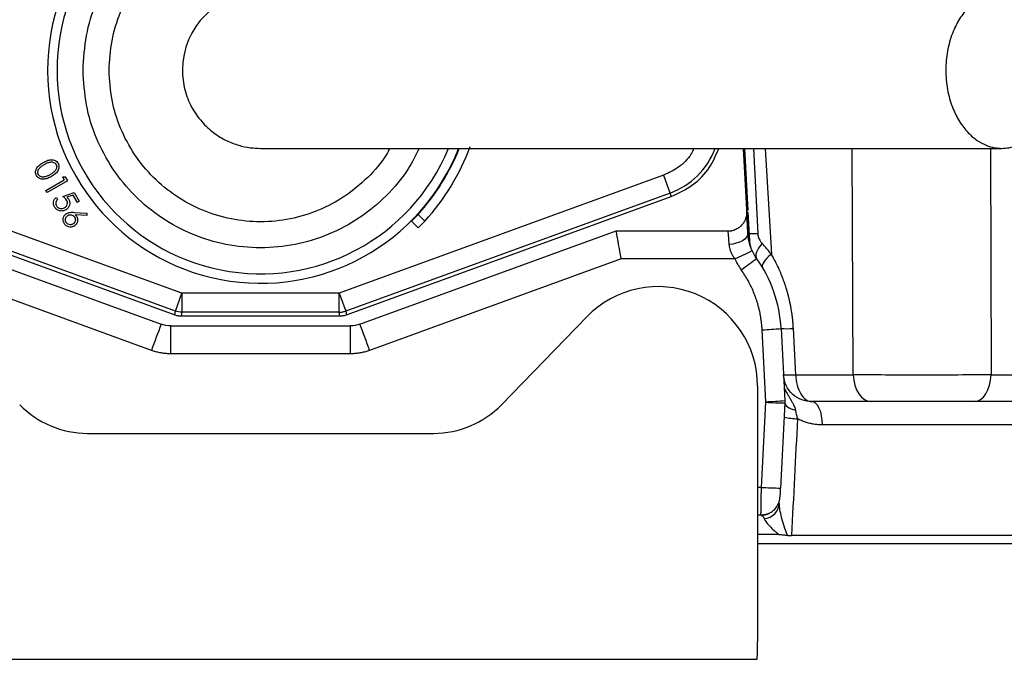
# Model space of a CAD drawing. Header units: inches. Extents: x -24.3 to 24.3, y -20.4 to 25.6.
# Tile 7 of 10: x -1 to 3.1, y 15 to 17.6. Entities that reach past the tile are written whole.
import ezdxf

# ---------------------------------------------------------------- set-up
doc = ezdxf.new("R2010")
doc.units = ezdxf.units.IN
doc.header["$MEASUREMENT"] = 0

msp = doc.modelspace()

# ---------------------------------------------------------------- linework, layer by layer
at = {"color": 7, "linetype": 'Continuous', "lineweight": 25}
for p, q in [((2.0081, 17.0768), (2.0218, 16.8154)), ((2.0282, 16.8178), (2.0146, 17.0768)), ((-0.3275, 16.4743), (-1.676, 16.9652)), ((-0.824, 16.959), (-0.8163, 16.9456)), ((-0.824, 16.959), (-0.8127, 16.9587)), ((-0.8127, 16.9587), (-0.803, 16.942)), ((1.676, 16.9652), (0.3275, 16.4743)), ((1.676, 16.9652), (1.7082, 16.8766)), ((-0.8931, 16.9012), (-0.8163, 16.9456)), ((-0.803, 16.942), (-0.8882, 16.8928)), ((-1.7082, 16.8766), (-0.3571, 16.3849)), ((-0.3544, 16.4004), (-1.7029, 16.8912)), ((-0.8882, 16.8928), (-0.8931, 16.9012)), ((-0.8493, 16.873), (-0.8443, 16.8643)), ((-0.822, 16.8771), (-0.7751, 16.8937)), ((-0.7794, 16.8824), (-0.8051, 16.8733)), ((-0.7619, 16.8521), (-0.7794, 16.8824)), ((-0.7751, 16.8937), (-0.7538, 16.8568)), ((1.7029, 16.8912), (0.3544, 16.4004)), ((0.3571, 16.3849), (1.7082, 16.8766)), ((-0.7538, 16.8568), (-0.7619, 16.8521)), ((-0.7759, 16.8108), (-0.7224, 16.8073)), ((-0.7229, 16.7976), (-0.7711, 16.8005)), ((-0.7224, 16.8073), (-0.7229, 16.7976)), ((0.6829, 16.7744), (0.655, 16.8023)), ((2.0231, 16.7894), (2.0227, 16.7954)), ((2.0348, 16.6918), (2.0285, 16.8119)), ((0.6556, 16.746), (0.6278, 16.7738)), ((-1.479, 16.7336), (-0.4133, 16.3457)), ((0.4133, 16.3457), (1.479, 16.7336)), ((1.479, 16.7336), (1.96, 16.7336)), ((-0.4537, 16.2368), (-1.4998, 16.6175)), ((1.4998, 16.6175), (0.4537, 16.2368)), ((1.9726, 16.6175), (1.4998, 16.6175)), ((-0.3544, 16.4004), (-0.3275, 16.4743)), ((0.3275, 16.4743), (-0.3275, 16.4743)), ((-0.3275, 16.4743), (-0.3275, 16.3956)), ((0.3275, 16.4743), (0.3544, 16.4004)), ((0.3275, 16.3956), (0.3275, 16.4743)), ((-0.3571, 16.3849), (-0.3544, 16.4004)), ((-0.3275, 16.3956), (-0.3302, 16.3801)), ((-0.3302, 16.3801), (0.3302, 16.3801)), ((0.3275, 16.3956), (-0.3275, 16.3956)), ((0.3302, 16.3801), (0.3275, 16.3956)), ((0.3544, 16.4004), (0.3571, 16.3849)), ((1.0018, 16.0109), (1.3571, 16.3765)), ((-0.3729, 16.3386), (0.3729, 16.3386)), ((-0.3729, 16.2225), (-0.3729, 16.3386)), ((0.3729, 16.3386), (0.3729, 16.2225)), ((2.1017, 16.0233), (2.086, 16.3226)), ((2.1646, 16.3281), (2.1803, 16.0288)), ((2.2259, 16.1356), (2.2159, 16.3281)), ((0.3729, 16.2225), (-0.3729, 16.2225)), ((2.2259, 16.1356), (2.465, 16.1356)), ((3.0379, 16.1356), (3.8737, 16.1356)), ((2.0669, 16.0884), (2.0669, 15.0254)), ((2.0831, 15.6672), (2.1017, 16.0212)), ((2.1803, 16.0185), (2.1617, 15.6645)), ((-0.7194, 15.8916), (0.7194, 15.8916)), ((3.8186, 15.9269), (2.3371, 15.9269)), ((2.0811, 15.5512), (2.0669, 15.5512)), ((2.0811, 15.5512), (2.0811, 15.5555)), ((2.156, 15.4707), (2.0669, 15.4707)), ((5.1766, 15.4668), (2.208, 15.4668)), ((-2.0656, 14.9523), (2.0656, 14.9523))]:
    msp.add_line(p, q, dxfattribs=at)
at = {"color": 8, "linetype": 'Continuous', "lineweight": 25}
for p, q in [((2.0276, 16.7233), (2.0091, 17.0768)), ((2.0502, 17.0768), (2.0676, 16.7227)), ((2.0986, 17.0768), (2.1244, 16.6366)), ((2.465, 16.1356), (2.4599, 17.0768)), ((3.036, 17.0768), (3.0379, 16.1356)), ((2.0831, 15.6672), (2.0669, 15.6672))]:
    msp.add_line(p, q, dxfattribs=at)
at = {"color": 7, "linetype": 'Continuous', "lineweight": 25, "flags": 128}
for points in [[(0.655, 16.8023), (0.6415, 16.7879), (0.6278, 16.7738)], [(0.6829, 16.7744), (0.6694, 16.76), (0.6556, 16.746)], [(2.0266, 16.7233), (2.0254, 16.715), (2.0212, 16.7069), (2.0141, 16.6992), (2.0043, 16.6924), (1.9923, 16.6866), (1.9786, 16.6821), (1.9636, 16.6791), (1.9479, 16.6777)], [(2.0861, 16.6813), (2.0782, 16.6717), (2.0715, 16.6623), (2.0663, 16.6534), (2.0625, 16.645), (2.0603, 16.6372), (2.0596, 16.6303), (2.0605, 16.6243), (2.0629, 16.6193)], [(2.1244, 16.6366), (2.1144, 16.628), (2.1057, 16.6196), (2.0985, 16.6116), (2.0928, 16.6041), (2.0887, 16.5973), (2.0864, 16.5914), (2.0859, 16.5863), (2.0872, 16.5822)], [(2.465, 16.1356), (2.467, 16.1134), (2.4717, 16.0923), (2.4787, 16.0729), (2.4879, 16.0561), (2.499, 16.0423), (2.5114, 16.032), (2.5249, 16.0257), (2.5389, 16.0236)], [(2.9686, 16.0236), (2.9817, 16.0257), (2.9943, 16.032), (3.006, 16.0423), (3.0164, 16.0561), (3.025, 16.0729), (3.0316, 16.0923), (3.036, 16.1134), (3.0379, 16.1356)], [(2.1803, 16.0185), (2.1809, 16.0142), (2.183, 16.0099), (2.1866, 16.0057), (2.1918, 16.0016), (2.1983, 15.9977), (2.2061, 15.9941), (2.2151, 15.9907), (2.2251, 15.9877)], [(2.3371, 15.9269), (2.3361, 15.9459), (2.3335, 15.964), (2.3294, 15.9808), (2.3238, 15.9954), (2.3171, 16.0074), (2.3095, 16.0163), (2.3012, 16.0218), (2.2926, 16.0236)]]:
    msp.add_lwpolyline(points, dxfattribs=at)
at = {"color": 7, "linetype": 'Continuous', "lineweight": 25}
for centre, radius, start, end in [((0, 17.4016), 0.8858, 21.942, 338.3141), ((0, 17.4016), 0.8465, 22.7256, 337.3513), ((0, 17.4016), 0.3248, 90, 180), ((0, 17.4016), 0.8878, 317.5417, 338.5029), ((0, 17.4016), 0.9272, 317.4337, 340), ((1.4691, 17.7656), 1.2536, 293.6785, 297.3046), ((1.1992, 17.7277), 1.4052, 304.6835, 307.9273), ((1.6535, 16.0884), 0.4134, 0, 135.8202), ((4.1022, 14.6091), 4.8379, 158.9643, 160.3403), ((-4.1022, 14.6091), 4.8379, 19.6597, 21.0357), ((2.0464, 17.4539), 1.1321, 272.0024, 275.9927), ((2.1903, 16.6586), 0.3315, 265.5593, 274.4407), ((2.0621, 17.1546), 1.1321, 272.0024, 275.9927), ((2.1804, 17.1478), 1.1293, 266.003, 269.9958), ((-0.7194, 16.2853), 0.3937, 224.1798, 270), ((0.7194, 16.2853), 0.3937, 270, 315.8202), ((2.2362, 16.2087), 0.2562, 256.6814, 269.2757), ((2.1618, 16.7938), 1.1293, 266.003, 269.9958), ((2.0811, 15.6299), 0.0787, 335.2125, 357), ((2.0866, 15.6079), 0.0721, 276.7669, 354.4534), ((2.0811, 15.6299), 0.0787, 270, 296.3546), ((0, 15.0254), 2.0669, 357.9714, 360)]:
    msp.add_arc(centre, radius, start, end, dxfattribs=at)
at = {"color": 8, "linetype": 'Continuous', "lineweight": 25}
for centre, radius, start, end in [((1.5945, 17.189), 0.317, 290, 339.1525), ((2.0458, 17.3516), 0.6292, 268.8562, 271.9861)]:
    msp.add_arc(centre, radius, start, end, dxfattribs=at)
at = {"color": 7, "linetype": 'Continuous', "lineweight": 25}
for points, knots in [([(-0.7382, 17.4016), (-0.7354, 17.4499), (-0.7299, 17.5465), (-0.6861, 17.6859), (-0.6178, 17.8143), (-0.5253, 17.9269), (-0.4128, 18.0193), (-0.2843, 18.088), (-0.1449, 18.1302), (0, 18.1445), (0.145, 18.1303), (0.2843, 18.0879), (0.4129, 18.0194), (0.5247, 17.9266), (0.6095, 17.8278), (0.6451, 17.7554), (0.6594, 17.7264)], [0, 0, 0, 0, 0.073161, 0.146322, 0.219483, 0.292644, 0.365805, 0.438966, 0.512127, 0.585288, 0.65845, 0.731611, 0.804772, 0.877933, 0.951094, 1, 1, 1, 1]), ([(-0.6299, 17.4016), (-0.6276, 17.4428), (-0.6229, 17.5253), (-0.5854, 17.6442), (-0.5272, 17.7538), (-0.4483, 17.8499), (-0.3522, 17.9287), (-0.2426, 17.9873), (-0.1237, 18.0234), (0, 18.0356), (0.1237, 18.0234), (0.2425, 17.9873), (0.3525, 17.9289), (0.4472, 17.8493), (0.5097, 17.78), (0.5329, 17.7348), (0.5372, 17.7264)], [0, 0, 0, 0, 0.07558, 0.15116, 0.226739, 0.302319, 0.377899, 0.453479, 0.529059, 0.604638, 0.680218, 0.755798, 0.831378, 0.906958, 0.982537, 1, 1, 1, 1]), ([(3.3162, 17.4016), (3.3162, 17.3745), (3.3138, 17.3475), (3.3043, 17.2958), (3.2974, 17.2712), (3.2802, 17.2262), (3.2699, 17.2059), (3.2475, 17.1701), (3.2354, 17.1547), (3.2105, 17.1287), (3.1978, 17.1181), (3.1726, 17.1011), (3.1602, 17.0946), (3.1244, 17.0801), (3.1024, 17.0768), (3.0636, 17.0768), (3.0416, 17.0801), (3.0058, 17.0946), (2.9934, 17.1011), (2.9682, 17.1181), (2.9555, 17.1287), (2.9306, 17.1547), (2.9185, 17.1701), (2.8961, 17.2059), (2.8858, 17.2262), (2.8686, 17.2712), (2.8617, 17.2958), (2.8522, 17.3475), (2.8498, 17.3745), (2.8498, 17.4286), (2.8522, 17.4557), (2.8617, 17.5074), (2.8686, 17.5319), (2.8858, 17.5769), (2.8961, 17.5973), (2.9185, 17.633), (2.9306, 17.6484), (2.9555, 17.6744), (2.9682, 17.685), (2.9934, 17.7021), (3.0058, 17.7085), (3.0416, 17.7231), (3.0636, 17.7264), (3.1024, 17.7264), (3.1244, 17.7231), (3.1602, 17.7085), (3.1726, 17.7021), (3.1978, 17.685), (3.2105, 17.6744), (3.2354, 17.6484), (3.2475, 17.633), (3.2699, 17.5973), (3.2802, 17.5769), (3.2974, 17.5319), (3.3043, 17.5074), (3.3138, 17.4557), (3.3162, 17.4286), (3.3162, 17.4016)], [0, 0, 0, 0, 0.03125, 0.03125, 0.0625, 0.0625, 0.09375, 0.09375, 0.125, 0.125, 0.15625, 0.15625, 0.1875, 0.1875, 0.25, 0.25, 0.3125, 0.3125, 0.34375, 0.34375, 0.375, 0.375, 0.40625, 0.40625, 0.4375, 0.4375, 0.46875, 0.46875, 0.5, 0.5, 0.53125, 0.53125, 0.5625, 0.5625, 0.59375, 0.59375, 0.625, 0.625, 0.65625, 0.65625, 0.6875, 0.6875, 0.75, 0.75, 0.8125, 0.8125, 0.84375, 0.84375, 0.875, 0.875, 0.90625, 0.90625, 0.9375, 0.9375, 0.96875, 0.96875, 1, 1, 1, 1]), ([(0.6594, 17.0768), (0.6451, 17.0478), (0.6095, 16.9754), (0.5247, 16.8765), (0.4129, 16.7838), (0.2843, 16.7152), (0.145, 16.6729), (0, 16.6586), (-0.1449, 16.6729), (-0.2843, 16.7152), (-0.4128, 16.7838), (-0.5253, 16.8762), (-0.6178, 16.9888), (-0.6861, 17.1173), (-0.7299, 17.2566), (-0.7354, 17.3533), (-0.7382, 17.4016)], [0, 0, 0, 0, 0.0489062, 0.1220673, 0.1952283, 0.2683894, 0.3415505, 0.4147115, 0.4878726, 0.5610336, 0.6341947, 0.7073558, 0.7805168, 0.8536779, 0.9268389, 1, 1, 1, 1]), ([(0.5372, 17.0768), (0.5329, 17.0683), (0.5097, 17.0232), (0.4472, 16.9539), (0.3525, 16.8743), (0.2425, 16.8159), (0.1237, 16.7798), (0, 16.7676), (-0.1237, 16.7798), (-0.2426, 16.8159), (-0.3522, 16.8744), (-0.4483, 16.9533), (-0.5272, 17.0494), (-0.5854, 17.159), (-0.6229, 17.2779), (-0.6276, 17.3603), (-0.6299, 17.4016)], [0, 0, 0, 0, 0.017463, 0.093042, 0.168622, 0.244202, 0.319782, 0.395362, 0.470941, 0.546521, 0.622101, 0.697681, 0.773261, 0.84884, 0.92442, 1, 1, 1, 1]), ([(-0.3248, 17.4016), (-0.3248, 17.3745), (-0.3214, 17.3475), (-0.3082, 17.2958), (-0.2986, 17.2712), (-0.2746, 17.2262), (-0.2603, 17.2059), (-0.2291, 17.1701), (-0.2122, 17.1547), (-0.1776, 17.1287), (-0.1598, 17.1181), (-0.1248, 17.1011), (-0.1076, 17.0946), (-0.0577, 17.0801), (-0.0271, 17.0768), (0, 17.0768)], [0, 0, 0, 0, 0.125, 0.125, 0.25, 0.25, 0.375, 0.375, 0.5, 0.5, 0.625, 0.625, 0.75, 0.75, 1, 1, 1, 1]), ([(0, 17.0768), (0.0116, 17.0768), (0.034, 17.0768), (0.0735, 17.0768), (0.1218, 17.0768), (0.1801, 17.0768), (0.2482, 17.0768), (0.3245, 17.0768), (0.4056, 17.0768), (0.4878, 17.0768), (0.5703, 17.0768), (0.6644, 17.0768), (0.7838, 17.0768), (0.9397, 17.0768), (1.1321, 17.0768), (1.3637, 17.0768), (1.6345, 17.0768), (1.9442, 17.0768), (2.2909, 17.0768), (2.6747, 17.0768), (2.9436, 17.0768), (3.083, 17.0768)], [0, 0, 0, 0, 0.06689, 0.128864, 0.185977, 0.238263, 0.285581, 0.327872, 0.365167, 0.39753, 0.424986, 0.452505, 0.489261, 0.532272, 0.58145, 0.636769, 0.698293, 0.764778, 0.83721, 0.915607, 1, 1, 1, 1]), ([(1.7082, 16.8766), (1.7388, 16.8911), (1.8001, 16.92), (1.8695, 16.9916), (1.8941, 17.0498), (1.9055, 17.0768)], [0, 0, 0, 0, 0.349096, 0.698192, 1, 1, 1, 1]), ([(-0.9319, 16.9634), (-0.9333, 16.9659), (-0.9344, 16.9686), (-0.9357, 16.9742), (-0.936, 16.9771), (-0.9354, 16.9857), (-0.9331, 16.9912), (-0.9267, 17.0007), (-0.9226, 17.0048), (-0.9135, 17.0119), (-0.9086, 17.015), (-0.9037, 17.0179)], [0, 0, 0, 0, 0.125, 0.125, 0.25, 0.25, 0.5, 0.5, 0.75, 0.75, 1, 1, 1, 1]), ([(-0.924, 16.9676), (-0.9245, 16.9686), (-0.9255, 16.9706), (-0.9266, 16.9751), (-0.9266, 16.9808), (-0.9246, 16.9874), (-0.921, 16.993), (-0.9163, 16.9981), (-0.911, 17.0022), (-0.9052, 17.0061), (-0.9013, 17.0085), (-0.8992, 17.0097)], [0, 0, 0, 0, 0.062567, 0.125155, 0.249926, 0.3695, 0.499547, 0.61502, 0.749704, 0.865238, 1, 1, 1, 1]), ([(-0.9037, 17.0179), (-0.8987, 17.0207), (-0.8936, 17.0234), (-0.8829, 17.0277), (-0.8773, 17.0294), (-0.8687, 17.0299), (-0.8658, 17.0298), (-0.8602, 17.0288), (-0.8574, 17.028), (-0.8522, 17.0255), (-0.8498, 17.0238), (-0.8456, 17.0199), (-0.8439, 17.0176), (-0.8424, 17.0151)], [0, 0, 0, 0, 0.25, 0.25, 0.5, 0.5, 0.625, 0.625, 0.75, 0.75, 0.875, 0.875, 1, 1, 1, 1]), ([(-0.8992, 17.0097), (-0.8971, 17.0109), (-0.8931, 17.0131), (-0.8868, 17.0162), (-0.8806, 17.0187), (-0.8738, 17.0203), (-0.8671, 17.0205), (-0.8604, 17.019), (-0.8555, 17.0162), (-0.8522, 17.013), (-0.8509, 17.0111), (-0.8503, 17.0101)], [0, 0, 0, 0, 0.13497, 0.250319, 0.385844, 0.500425, 0.631763, 0.750028, 0.874832, 0.937425, 1, 1, 1, 1]), ([(-0.8503, 17.0101), (-0.8498, 17.0091), (-0.8488, 17.0071), (-0.8477, 17.0026), (-0.8477, 16.997), (-0.8498, 16.9904), (-0.8535, 16.9847), (-0.8582, 16.9796), (-0.8632, 16.9752), (-0.8689, 16.9712), (-0.8728, 16.9689), (-0.8749, 16.9676)], [0, 0, 0, 0, 0.062557, 0.125132, 0.249915, 0.366799, 0.499649, 0.619717, 0.749763, 0.865928, 1, 1, 1, 1]), ([(-0.8424, 17.0151), (-0.841, 17.0126), (-0.8398, 17.0099), (-0.8385, 17.0043), (-0.8382, 17.0013), (-0.8388, 16.9927), (-0.8409, 16.9871), (-0.8471, 16.9773), (-0.8512, 16.9731), (-0.8602, 16.9658), (-0.8651, 16.9627), (-0.8701, 16.9597)], [0, 0, 0, 0, 0.125, 0.125, 0.25, 0.25, 0.5, 0.5, 0.75, 0.75, 1, 1, 1, 1]), ([(-0.8701, 16.9597), (-0.8751, 16.9569), (-0.8803, 16.9542), (-0.8911, 16.9501), (-0.8968, 16.9486), (-0.9084, 16.9481), (-0.9142, 16.9491), (-0.922, 16.953), (-0.9244, 16.9546), (-0.9286, 16.9586), (-0.9304, 16.9609), (-0.9319, 16.9634)], [0, 0, 0, 0, 0.25, 0.25, 0.5, 0.5, 0.75, 0.75, 0.875, 0.875, 1, 1, 1, 1]), ([(-0.8986, 16.9582), (-0.9, 16.9579), (-0.9027, 16.9574), (-0.9069, 16.9574), (-0.911, 16.958), (-0.9156, 16.9596), (-0.9194, 16.962), (-0.9223, 16.965), (-0.9234, 16.9667), (-0.924, 16.9676)], [0, 0, 0, 0, 0.142959, 0.285879, 0.429053, 0.571465, 0.78548, 0.892727, 1, 1, 1, 1]), ([(-0.8749, 16.9676), (-0.8768, 16.9665), (-0.8806, 16.9645), (-0.8864, 16.9618), (-0.8923, 16.9596), (-0.8965, 16.9586), (-0.8986, 16.9582)], [0, 0, 0, 0, 0.262201, 0.500059, 0.749053, 1, 1, 1, 1]), ([(-0.8571, 16.8338), (-0.8579, 16.8354), (-0.8588, 16.8371), (-0.8601, 16.8405), (-0.8606, 16.8422), (-0.8616, 16.8476), (-0.8616, 16.8513), (-0.8601, 16.8585), (-0.8587, 16.8619), (-0.8548, 16.8681), (-0.8521, 16.8707), (-0.8493, 16.873)], [0, 0, 0, 0, 0.125, 0.125, 0.25, 0.25, 0.5, 0.5, 0.75, 0.75, 1, 1, 1, 1]), ([(-0.8068, 16.8615), (-0.8087, 16.8646), (-0.811, 16.8675), (-0.8162, 16.8726), (-0.8191, 16.8749), (-0.822, 16.8771)], [0, 0, 0, 0, 0.5, 0.5, 1, 1, 1, 1]), ([(-0.8051, 16.8733), (-0.8037, 16.8719), (-0.8024, 16.8705), (-0.7998, 16.8675), (-0.7988, 16.8658), (-0.7977, 16.8642)], [0, 0, 0, 0, 0.5, 0.5, 1, 1, 1, 1]), ([(-0.81, 16.8214), (-0.814, 16.8192), (-0.8183, 16.8175), (-0.8272, 16.8161), (-0.8319, 16.8162), (-0.8407, 16.8184), (-0.8448, 16.8206), (-0.8501, 16.8248), (-0.8517, 16.8265), (-0.8546, 16.83), (-0.8559, 16.8319), (-0.8571, 16.8338)], [0, 0, 0, 0, 0.25, 0.25, 0.5, 0.5, 0.75, 0.75, 0.875, 0.875, 1, 1, 1, 1]), ([(-0.8443, 16.8643), (-0.846, 16.8626), (-0.8477, 16.8608), (-0.8503, 16.8567), (-0.8512, 16.8544), (-0.8519, 16.8496), (-0.8518, 16.8471), (-0.8509, 16.8423), (-0.85, 16.8401), (-0.8488, 16.8379)], [0, 0, 0, 0, 0.25, 0.25, 0.5, 0.5, 0.75, 0.75, 1, 1, 1, 1]), ([(-0.8488, 16.8379), (-0.848, 16.8365), (-0.8471, 16.8352), (-0.8449, 16.8328), (-0.8437, 16.8317), (-0.8397, 16.8289), (-0.8366, 16.8277), (-0.8302, 16.8263), (-0.8269, 16.8263), (-0.8206, 16.8275), (-0.8175, 16.8288), (-0.8147, 16.8304)], [0, 0, 0, 0, 0.125, 0.125, 0.25, 0.25, 0.5, 0.5, 0.75, 0.75, 1, 1, 1, 1]), ([(-0.8147, 16.8304), (-0.8134, 16.8311), (-0.8121, 16.832), (-0.8098, 16.8339), (-0.8087, 16.8349), (-0.8059, 16.8384), (-0.8045, 16.8412), (-0.803, 16.8471), (-0.803, 16.8502), (-0.8041, 16.8561), (-0.8054, 16.8589), (-0.8068, 16.8615)], [0, 0, 0, 0, 0.125, 0.125, 0.25, 0.25, 0.5, 0.5, 0.75, 0.75, 1, 1, 1, 1]), ([(-0.7977, 16.8642), (-0.7967, 16.8623), (-0.7958, 16.8605), (-0.7944, 16.8566), (-0.7938, 16.8545), (-0.793, 16.8484), (-0.7934, 16.8441), (-0.7957, 16.8362), (-0.7977, 16.8324), (-0.8017, 16.8277), (-0.8032, 16.8262), (-0.8065, 16.8236), (-0.8082, 16.8225), (-0.81, 16.8214)], [0, 0, 0, 0, 0.125, 0.125, 0.25, 0.25, 0.5, 0.5, 0.75, 0.75, 0.875, 0.875, 1, 1, 1, 1]), ([(-0.8175, 16.7653), (-0.8184, 16.767), (-0.8193, 16.7688), (-0.8206, 16.7725), (-0.821, 16.7744), (-0.8219, 16.7802), (-0.8216, 16.7843), (-0.8195, 16.7918), (-0.8176, 16.7954), (-0.814, 16.8), (-0.8126, 16.8015), (-0.8096, 16.8041), (-0.808, 16.8051), (-0.8063, 16.8062)], [0, 0, 0, 0, 0.125, 0.125, 0.25, 0.25, 0.5, 0.5, 0.75, 0.75, 0.875, 0.875, 1, 1, 1, 1]), ([(-0.809, 16.7697), (-0.8096, 16.7709), (-0.8108, 16.7733), (-0.8118, 16.7773), (-0.8119, 16.7814), (-0.8112, 16.7854), (-0.8098, 16.7893), (-0.8077, 16.7927), (-0.8049, 16.7957), (-0.8026, 16.7972), (-0.8014, 16.7979)], [0, 0, 0, 0, 0.1250374, 0.2500536, 0.369939, 0.5001223, 0.6259521, 0.750127, 0.8685314, 1, 1, 1, 1]), ([(-0.8063, 16.8062), (-0.804, 16.8074), (-0.8016, 16.8085), (-0.7967, 16.81), (-0.7941, 16.8105), (-0.7863, 16.8113), (-0.7811, 16.8111), (-0.7759, 16.8108)], [0, 0, 0, 0, 0.25, 0.25, 0.5, 0.5, 1, 1, 1, 1]), ([(-0.8014, 16.7979), (-0.8007, 16.7983), (-0.7993, 16.7991), (-0.7968, 16.8001), (-0.7923, 16.8011), (-0.7856, 16.8005), (-0.7796, 16.7977), (-0.7762, 16.7947), (-0.7745, 16.7925), (-0.7736, 16.7912), (-0.7731, 16.7904)], [0, 0, 0, 0, 0.075568, 0.143279, 0.250675, 0.49999, 0.74929, 0.849553, 0.918189, 1, 1, 1, 1]), ([(-0.7731, 16.7904), (-0.7725, 16.7892), (-0.7713, 16.7868), (-0.77, 16.7815), (-0.7706, 16.7746), (-0.7735, 16.7686), (-0.7765, 16.7652), (-0.7786, 16.7635), (-0.78, 16.7626), (-0.7807, 16.7621)], [0, 0, 0, 0, 0.125312, 0.250601, 0.499989, 0.749308, 0.849547, 0.918755, 1, 1, 1, 1]), ([(-0.7645, 16.7927), (-0.7636, 16.791), (-0.7627, 16.7894), (-0.7615, 16.7858), (-0.7611, 16.7839), (-0.7604, 16.7783), (-0.7609, 16.7745), (-0.7631, 16.7673), (-0.7648, 16.7639), (-0.7684, 16.7595), (-0.7697, 16.7582), (-0.7726, 16.7558), (-0.7742, 16.7548), (-0.7758, 16.7538)], [0, 0, 0, 0, 0.125, 0.125, 0.25, 0.25, 0.5, 0.5, 0.75, 0.75, 0.875, 0.875, 1, 1, 1, 1]), ([(-0.7711, 16.8005), (-0.7698, 16.7993), (-0.7686, 16.7982), (-0.7663, 16.7956), (-0.7654, 16.7942), (-0.7645, 16.7927)], [0, 0, 0, 0, 0.5, 0.5, 1, 1, 1, 1]), ([(2.0218, 16.8154), (2.0218, 16.8136), (2.0219, 16.81), (2.0217, 16.8046), (2.021, 16.799), (2.0199, 16.7934), (2.0179, 16.7858), (2.0138, 16.7753), (2.0061, 16.7626), (1.9961, 16.7519), (1.986, 16.7443), (1.9772, 16.7394), (1.9686, 16.7358), (1.9628, 16.7343), (1.96, 16.7336)], [0, 0, 0, 0, 0.0475844, 0.0965047, 0.1466947, 0.1980724, 0.2505398, 0.3588177, 0.5003156, 0.6487815, 0.7500789, 0.8394997, 0.9228603, 1, 1, 1, 1]), ([(2.0221, 16.797), (2.0221, 16.7971), (2.0218, 16.7978), (2.0212, 16.7957), (2.0195, 16.7911), (2.0188, 16.7891)], [0, 0, 0, 0, 0.0671719, 0.5952761, 1, 1, 1, 1]), ([(2.0266, 16.7233), (2.0265, 16.7256), (2.0262, 16.7306), (2.0258, 16.7384), (2.0253, 16.7469), (2.0249, 16.7559), (2.0242, 16.7693), (2.0234, 16.7836), (2.0227, 16.7972), (2.0222, 16.8074), (2.0218, 16.8141), (2.0217, 16.8166), (2.0217, 16.8165), (2.0217, 16.8157), (2.0218, 16.8154)], [0, 0, 0, 0, 0.037548, 0.080884, 0.129959, 0.184741, 0.245217, 0.391473, 0.500172, 0.619093, 0.755063, 0.872528, 0.954327, 1, 1, 1, 1]), ([(-0.7758, 16.7538), (-0.7776, 16.7528), (-0.7794, 16.7519), (-0.7832, 16.7506), (-0.7851, 16.7501), (-0.7911, 16.7493), (-0.7952, 16.7495), (-0.8029, 16.7518), (-0.8065, 16.7537), (-0.8112, 16.7574), (-0.8127, 16.7588), (-0.8153, 16.7619), (-0.8164, 16.7635), (-0.8175, 16.7653)], [0, 0, 0, 0, 0.125, 0.125, 0.25, 0.25, 0.5, 0.5, 0.75, 0.75, 0.875, 0.875, 1, 1, 1, 1]), ([(-0.7807, 16.7621), (-0.782, 16.7615), (-0.7844, 16.7603), (-0.7897, 16.759), (-0.796, 16.7596), (-0.8021, 16.7621), (-0.8056, 16.7651), (-0.8076, 16.7676), (-0.8085, 16.769), (-0.809, 16.7697)], [0, 0, 0, 0, 0.125245, 0.250469, 0.499694, 0.699512, 0.849638, 0.918253, 1, 1, 1, 1]), ([(1.4998, 16.6175), (1.4994, 16.6199), (1.4986, 16.6245), (1.4974, 16.6311), (1.4963, 16.6372), (1.4953, 16.6428), (1.4944, 16.6479), (1.4936, 16.6525), (1.4929, 16.6567), (1.491, 16.667), (1.4884, 16.6822), (1.4855, 16.698), (1.4836, 16.7089), (1.4822, 16.7166), (1.481, 16.7229), (1.4802, 16.7277), (1.4795, 16.7311), (1.4791, 16.7332), (1.479, 16.7335), (1.479, 16.7336)], [0, 0, 0, 0, 0.039014, 0.075525, 0.109532, 0.141035, 0.170035, 0.196531, 0.220524, 0.242013, 0.379094, 0.502325, 0.577139, 0.65068, 0.722968, 0.794021, 0.863862, 0.932514, 1, 1, 1, 1]), ([(2.0442, 16.6517), (2.0434, 16.6534), (2.0418, 16.657), (2.0397, 16.6623), (2.0377, 16.6677), (2.0359, 16.6731), (2.0342, 16.6785), (2.0327, 16.6839), (2.0311, 16.6905), (2.0295, 16.6983), (2.0282, 16.7062), (2.0272, 16.7147), (2.0268, 16.7199), (2.0266, 16.7233)], [0, 0, 0, 0, 0.0711, 0.142098, 0.21313, 0.284335, 0.355845, 0.427798, 0.500326, 0.62496, 0.750124, 0.838729, 1, 1, 1, 1]), ([(2.0676, 16.7227), (2.0677, 16.7214), (2.0678, 16.7188), (2.0684, 16.7148), (2.0693, 16.711), (2.0704, 16.7071), (2.0718, 16.7033), (2.0743, 16.6974), (2.0788, 16.6896), (2.0836, 16.6841), (2.0861, 16.6813)], [0, 0, 0, 0, 0.081723, 0.163386, 0.245614, 0.329017, 0.414174, 0.501625, 0.741477, 1, 1, 1, 1]), ([(1.9479, 16.6777), (1.9481, 16.6761), (1.9484, 16.6728), (1.9493, 16.6678), (1.9504, 16.6627), (1.9518, 16.6575), (1.9535, 16.6522), (1.9553, 16.6474), (1.9583, 16.6405), (1.9621, 16.6331), (1.9674, 16.6246), (1.9708, 16.62), (1.9726, 16.6175)], [0, 0, 0, 0, 0.082921, 0.165769, 0.248775, 0.332167, 0.416174, 0.501021, 0.566812, 0.750303, 0.867224, 1, 1, 1, 1]), ([(2.0472, 16.6453), (2.0439, 16.6528), (2.0373, 16.6678), (2.0356, 16.6841), (2.0348, 16.6922)], [0, 0, 0, 0, 0.499968, 1, 1, 1, 1]), ([(2.2159, 16.3281), (2.2156, 16.3331), (2.2151, 16.343), (2.2138, 16.358), (2.2122, 16.3728), (2.2103, 16.3877), (2.208, 16.4024), (2.2055, 16.4171), (2.2026, 16.4317), (2.1995, 16.4462), (2.196, 16.4606), (2.1922, 16.475), (2.187, 16.4931), (2.1773, 16.5235), (2.1634, 16.5596), (2.1472, 16.5944), (2.1349, 16.6182), (2.1275, 16.6312), (2.1244, 16.6366)], [0, 0, 0, 0, 0.045669, 0.091261, 0.136788, 0.182261, 0.22769, 0.273084, 0.318453, 0.363802, 0.409141, 0.454474, 0.499809, 0.582553, 0.749204, 0.857836, 0.941464, 1, 1, 1, 1]), ([(2.086, 16.3226), (2.0857, 16.327), (2.0852, 16.336), (2.0839, 16.3494), (2.0822, 16.3626), (2.0802, 16.3759), (2.0778, 16.389), (2.0751, 16.4021), (2.0719, 16.4151), (2.0684, 16.428), (2.0645, 16.4409), (2.0588, 16.4579), (2.0509, 16.4788), (2.0399, 16.5032), (2.0276, 16.527), (2.014, 16.5501), (2.0039, 16.5648), (1.9988, 16.5722)], [0, 0, 0, 0, 0.050239, 0.100318, 0.150277, 0.200156, 0.249997, 0.299839, 0.349723, 0.399689, 0.449779, 0.500031, 0.600337, 0.700164, 0.799833, 0.899671, 1, 1, 1, 1]), ([(-0.3571, 16.3849), (-0.3554, 16.3843), (-0.3519, 16.3831), (-0.3466, 16.3818), (-0.3412, 16.3808), (-0.3357, 16.3802), (-0.332, 16.3801), (-0.3302, 16.3801)], [0, 0, 0, 0, 0.200001, 0.4, 0.6, 0.799999, 1, 1, 1, 1]), ([(0.3275, 16.3956), (0.3293, 16.3957), (0.333, 16.3957), (0.3384, 16.3963), (0.3439, 16.3973), (0.3492, 16.3986), (0.3527, 16.3998), (0.3544, 16.4004)], [0, 0, 0, 0, 0.2000014, 0.4000007, 0.5999993, 0.7999986, 1, 1, 1, 1]), ([(0.3302, 16.3801), (0.332, 16.3801), (0.3357, 16.3802), (0.3412, 16.3808), (0.3466, 16.3818), (0.3519, 16.3831), (0.3554, 16.3843), (0.3571, 16.3849)], [0, 0, 0, 0, 0.200001, 0.4, 0.6, 0.799999, 1, 1, 1, 1]), ([(-0.3729, 16.2225), (-0.376, 16.2226), (-0.3821, 16.2226), (-0.3913, 16.2232), (-0.4004, 16.2241), (-0.4094, 16.2253), (-0.4184, 16.2269), (-0.4273, 16.2288), (-0.4362, 16.2311), (-0.445, 16.2337), (-0.4508, 16.2358), (-0.4537, 16.2368)], [0, 0, 0, 0, 0.111897, 0.223205, 0.334092, 0.444724, 0.555272, 0.665904, 0.776792, 0.888101, 1, 1, 1, 1]), ([(0.4537, 16.2368), (0.4508, 16.2358), (0.445, 16.2337), (0.4362, 16.2311), (0.4273, 16.2288), (0.4184, 16.2269), (0.4094, 16.2253), (0.4004, 16.2241), (0.3913, 16.2232), (0.3821, 16.2226), (0.376, 16.2226), (0.3729, 16.2225)], [0, 0, 0, 0, 0.111899, 0.223208, 0.334096, 0.444728, 0.555276, 0.665908, 0.776795, 0.888103, 1, 1, 1, 1]), ([(2.2926, 16.0236), (2.2644, 16.0236), (2.2361, 16.0337), (2.1912, 16.0741), (2.1764, 16.1035), (2.1747, 16.1356)], [0, 0, 0, 0, 0.5, 0.5, 1, 1, 1, 1]), ([(2.1747, 16.1356), (2.1747, 16.1353), (2.1758, 16.1351), (2.1803, 16.1348), (2.1838, 16.1347), (2.1928, 16.1347), (2.1984, 16.1348), (2.2112, 16.1351), (2.2184, 16.1353), (2.2259, 16.1356)], [0, 0, 0, 0, 0.25, 0.25, 0.5, 0.5, 0.75, 0.75, 1, 1, 1, 1]), ([(2.2259, 16.1356), (2.2268, 16.1053), (2.2342, 16.0769), (2.259, 16.0352), (2.2755, 16.0236), (2.2926, 16.0236)], [0, 0, 0, 0, 0.5, 0.5, 1, 1, 1, 1]), ([(3.0379, 16.1356), (2.9542, 16.1345), (2.852, 16.134), (2.6456, 16.134), (2.5454, 16.1345), (2.465, 16.1356)], [0, 0, 0, 0, 0.5, 0.5, 1, 1, 1, 1]), ([(2.1777, 16.0803), (2.1789, 16.0776), (2.1814, 16.0724), (2.1855, 16.0648), (2.1904, 16.0559), (2.1963, 16.0459), (2.2032, 16.0347), (2.2099, 16.0235), (2.2155, 16.0133), (2.2197, 16.0041), (2.2229, 15.996), (2.2244, 15.9905), (2.2251, 15.9877)], [0, 0, 0, 0, 0.084566, 0.167895, 0.250425, 0.377144, 0.501018, 0.626929, 0.749803, 0.834445, 0.91768, 1, 1, 1, 1]), ([(2.3371, 15.9269), (2.3341, 15.9269), (2.3281, 15.927), (2.3192, 15.9276), (2.3103, 15.9284), (2.3014, 15.9297), (2.2926, 15.9313), (2.2809, 15.9339), (2.2664, 15.9381), (2.2494, 15.9444), (2.2384, 15.9498), (2.233, 15.9525)], [0, 0, 0, 0, 0.084333, 0.168168, 0.25161, 0.334767, 0.417747, 0.500661, 0.668211, 0.834335, 1, 1, 1, 1]), ([(2.1617, 15.6645), (2.1617, 15.6633), (2.1615, 15.6608), (2.1613, 15.6572), (2.1612, 15.6536), (2.1609, 15.6488), (2.1606, 15.643), (2.1603, 15.6369), (2.16, 15.6319), (2.1598, 15.6284), (2.1597, 15.6262), (2.1597, 15.6259), (2.1597, 15.6258)], [0, 0, 0, 0, 0.06035, 0.120213, 0.180115, 0.240583, 0.370307, 0.500346, 0.630002, 0.759972, 0.879907, 1, 1, 1, 1]), ([(2.0811, 15.5535), (2.0882, 15.5536), (2.1028, 15.554), (2.1236, 15.5629), (2.1417, 15.5775), (2.1493, 15.5912), (2.153, 15.598)], [0, 0, 0, 0, 0.23758, 0.489894, 0.747622, 1, 1, 1, 1]), ([(2.1912, 15.468), (2.1813, 15.4935), (2.173, 15.5185), (2.1612, 15.5643), (2.1576, 15.5855), (2.1584, 15.6009)], [0, 0, 0, 0, 0.5, 0.5, 1, 1, 1, 1]), ([(2.0951, 15.5363), (2.0954, 15.5355), (2.0964, 15.5332), (2.099, 15.5283), (2.1036, 15.5215), (2.1102, 15.5135), (2.1205, 15.5025), (2.133, 15.4906), (2.1462, 15.479), (2.1532, 15.4731), (2.156, 15.4707)], [0, 0, 0, 0, 0.044471, 0.126614, 0.249369, 0.376565, 0.497228, 0.748018, 0.89779, 1, 1, 1, 1]), ([(2.156, 15.4707), (2.1579, 15.4707), (2.161, 15.4707), (2.1671, 15.4705), (2.1745, 15.47), (2.1832, 15.4691), (2.1887, 15.4683), (2.1912, 15.468)], [0, 0, 0, 0, 0.150725, 0.249567, 0.49962, 0.777014, 1, 1, 1, 1]), ([(2.1912, 15.468), (2.1925, 15.4678), (2.1951, 15.4674), (2.1993, 15.4671), (2.2036, 15.4669), (2.2066, 15.4668), (2.208, 15.4668)], [0, 0, 0, 0, 0.249711, 0.499728, 0.74988, 1, 1, 1, 1]), ([(5.1772, 15.4331), (5.1724, 15.4331), (5.1627, 15.4331), (5.0853, 15.4331), (4.9624, 15.4331), (4.7907, 15.4331), (4.5732, 15.4331), (4.3116, 15.4331), (4.0084, 15.4331), (3.6667, 15.4331), (3.2897, 15.4331), (2.8805, 15.4331), (2.4729, 15.4331), (2.1926, 15.4331), (2.0669, 15.4331)], [0, 0, 0, 0, 0.08465, 0.1693, 0.253949, 0.338599, 0.423249, 0.507899, 0.592549, 0.677199, 0.761848, 0.846498, 0.931148, 1, 1, 1, 1])]:
    msp.add_open_spline(points, degree=3, knots=knots, dxfattribs=at)
at = {"color": 8, "linetype": 'Continuous', "lineweight": 25}
for points, knots in [([(1.8016, 17.0768), (1.7979, 17.0685), (1.7841, 17.0376), (1.7409, 16.9961), (1.6973, 16.9753), (1.676, 16.9652)], [0, 0, 0, 0, 0.1576999, 0.5888269, 1, 1, 1, 1]), ([(2.0348, 16.6922), (2.0344, 16.6929), (2.0339, 16.694), (2.0309, 16.7025), (2.0291, 16.7102), (2.0282, 16.7161), (2.0278, 16.72), (2.0277, 16.7222), (2.0276, 16.7233)], [0, 0, 0, 0, 0.486248, 0.73405, 0.869172, 0.9313, 0.966263, 1, 1, 1, 1]), ([(2.0811, 15.5555), (2.0812, 15.5564), (2.0812, 15.5596), (2.0816, 15.5818), (2.0821, 15.6115), (2.0826, 15.6403), (2.0829, 15.6579), (2.0831, 15.6672)], [0, 0, 0, 0, 0.135326, 0.427953, 0.670104, 0.824202, 1, 1, 1, 1]), ([(2.083, 15.5502), (2.0849, 15.5497), (2.0893, 15.5485), (2.093, 15.5407), (2.0951, 15.5363)], [0, 0, 0, 0, 0.4246116, 1, 1, 1, 1])]:
    msp.add_open_spline(points, degree=3, knots=knots, dxfattribs=at)
at = {"color": 7, "linetype": 'Continuous', "lineweight": 25}
for points in [[(1.9431, 16.7335), (1.9431, 16.7334), (1.9449, 16.7124), (1.9479, 16.6777)], [(2.1244, 16.6366), (2.1122, 16.6522), (2.0994, 16.6671), (2.0861, 16.6813)], [(2.0629, 16.6193), (2.0556, 16.6295), (2.0494, 16.6403), (2.0442, 16.6517)], [(1.9726, 16.6175), (1.9798, 16.6016), (1.9886, 16.5864), (1.9988, 16.5722)], [(2.1646, 16.3281), (2.1591, 16.4324), (2.1235, 16.5343), (2.0629, 16.6193)], [(-0.3275, 16.3956), (-0.3366, 16.3956), (-0.3458, 16.3972), (-0.3544, 16.4004)], [(-0.3729, 16.3386), (-0.3866, 16.3386), (-0.4004, 16.341), (-0.4133, 16.3457)], [(0.4133, 16.3457), (0.4004, 16.341), (0.3866, 16.3386), (0.3729, 16.3386)], [(2.1017, 16.0233), (2.1017, 16.0226), (2.1017, 16.0219), (2.1017, 16.0212)], [(2.1803, 16.0288), (2.1805, 16.0253), (2.1805, 16.0219), (2.1803, 16.0185)], [(3.7459, 16.0236), (3.3323, 16.0236), (2.8399, 16.0236), (2.2926, 16.0236)], [(2.233, 15.9525), (2.2305, 15.9643), (2.2279, 15.976), (2.2251, 15.9877)], [(2.233, 15.9525), (2.2247, 15.7906), (2.2164, 15.6287), (2.208, 15.4668)]]:
    msp.add_open_spline(points, degree=3, dxfattribs=at)

doc.saveas('drawing.dxf')
